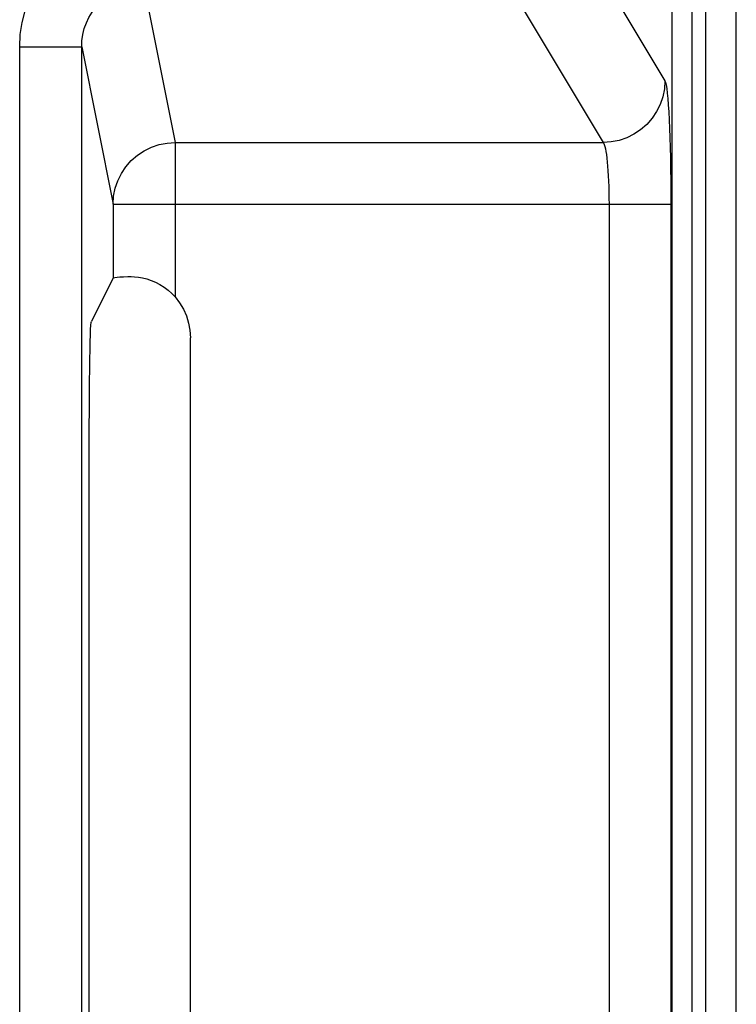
# Model space of a CAD drawing. Header units: millimetres. Extents: x 0 to 1682, y 0 to 1188.
# Tile 70 of 73: x 1314 to 1325, y 724 to 740. Entities that reach past the tile are written whole.
import ezdxf

# ---------------------------------------------------------------- set-up
doc = ezdxf.new("R2010")
doc.units = ezdxf.units.MM
doc.header["$LTSCALE"] = 92.51
doc.layers.add('PROCESSING_MODULE_COVER-SHAPE', color=7, linetype='CONTINUOUS')
doc.layers.add('REAR_CASE_15_RT1540__2024-SHAPE', color=7, linetype='CONTINUOUS')

msp = doc.modelspace()

# ---------------------------------------------------------------- linework, layer by layer
at = {"layer": 'PROCESSING_MODULE_COVER-SHAPE', "color": 7, "linetype": 'Continuous'}
for p, q in [((1324.098554, 611.777414), (1324.098554, 749.777414)), ((1322.520346, 741.797555), (1323.984409, 739.353472)), ((1315.572012, 740.909699), (1316.081251, 738.357277)), ((1321.521716, 740.80136), (1322.985779, 738.357277)), ((1313.57475, 739.901308), (1314.574598, 739.901308)), ((1313.57475, 650.65352), (1313.57475, 739.901308)), ((1314.574598, 650.65352), (1314.574598, 739.901308)), ((1314.574598, 739.901308), (1315.081404, 737.361083)), ((1316.081251, 738.357277), (1322.985779, 738.357277)), ((1316.081251, 738.357277), (1316.081251, 735.866657)), ((1315.081404, 737.361083), (1324.080089, 737.361083)), ((1315.081404, 737.361083), (1315.081404, 736.173261)), ((1323.08146, 737.361083), (1323.08146, 653.193745)), ((1324.080089, 737.361083), (1324.080089, 653.193745)), ((1315.081404, 736.173261), (1314.73078, 735.471799)), ((1316.328713, 655.846646), (1316.328713, 735.208181)), ((1314.697088, 657.581811), (1314.697302, 733.693263))]:
    msp.add_line(p, q, dxfattribs=at)
for points in [[(1313.57475, 739.901308), (1313.584704, 740.099804), (1313.613392, 740.29396), (1313.661095, 740.484547), (1313.726967, 740.66925), (1313.810599, 740.846559), (1313.910962, 741.014825), (1314.027399, 741.172392), (1314.158385, 741.317778), (1314.302661, 741.449229), (1314.458764, 741.565897), (1314.624996, 741.666502), (1314.800806, 741.750583), (1314.986046, 741.817627), (1315.177807, 741.866509), (1315.372759, 741.895769), (1315.572012, 741.905894)], [(1314.574598, 739.901308), (1314.579304, 740.000845), (1314.593627, 740.099095), (1314.617326, 740.195085), (1314.650147, 740.288079), (1314.691814, 740.377359), (1314.741911, 740.46204), (1314.799994, 740.541363), (1314.86543, 740.614479), (1314.937474, 740.680618), (1315.015477, 740.739253), (1315.098548, 740.789786), (1315.18641, 740.832038), (1315.278976, 740.865741), (1315.37488, 740.890156), (1315.472835, 740.904865), (1315.572012, 740.909699)], [(1323.984409, 739.353472), (1323.975322, 739.223817), (1323.949402, 739.096367), (1323.90709, 738.973291), (1323.849105, 738.856682), (1323.776433, 738.748524), (1323.690312, 738.650657), (1323.592206, 738.564746), (1323.483784, 738.492252), (1323.36689, 738.434408), (1323.243513, 738.392199), (1323.115752, 738.366342), (1322.985779, 738.357277)], [(1323.984409, 739.353472), (1323.994213, 739.327773), (1324.00366, 739.286342), (1324.012756, 739.228935), (1324.021478, 739.156281), (1324.029831, 739.068763), (1324.037735, 738.967175), (1324.045135, 738.851921), (1324.051957, 738.724541), (1324.058105, 738.586774), (1324.063582, 738.438427), (1324.068381, 738.279753), (1324.072439, 738.111155), (1324.075717, 737.931987), (1324.078133, 737.745657), (1324.079578, 737.555754), (1324.080089, 737.361083)], [(1315.081404, 737.361083), (1315.090164, 737.491169), (1315.115896, 737.619026), (1315.158158, 737.742463), (1315.216228, 737.859369), (1315.289115, 737.967749), (1315.375556, 738.065727), (1315.474039, 738.151609), (1315.582894, 738.223957), (1315.700377, 738.28159), (1315.824177, 738.323397), (1315.951833, 738.348701), (1316.081251, 738.357277)], [(1322.985779, 738.357277), (1322.995587, 738.344684), (1323.005034, 738.323712), (1323.014127, 738.294959), (1323.022847, 738.258682), (1323.031201, 738.214934), (1323.039106, 738.164129), (1323.046506, 738.106537), (1323.053328, 738.042812), (1323.059475, 737.973905), (1323.064952, 737.899755), (1323.069752, 737.820424), (1323.07381, 737.736119), (1323.077087, 737.646585), (1323.079503, 737.55337), (1323.080948, 737.457995), (1323.08146, 737.361083)], [(1315.081404, 736.173261), (1315.090068, 736.177257), (1315.111244, 736.18114), (1315.145191, 736.184933), (1315.191132, 736.188566), (1315.248288, 736.19197), (1315.316919, 736.195169)], [(1315.316919, 736.195169), (1315.370581, 736.195893), (1315.4287, 736.193284), (1315.491177, 736.186537), (1315.557225, 736.17486), (1315.626354, 736.157426), (1315.696966, 736.133805), (1315.767583, 736.1038), (1315.837171, 736.067337), (1315.904821, 736.024414), (1315.968834, 735.975896), (1316.02757, 735.923265), (1316.081251, 735.866657)], [(1316.081251, 735.866657), (1316.154946, 735.771355), (1316.215984, 735.669441), (1316.264667, 735.560131), (1316.300087, 735.445774), (1316.321335, 735.328718), (1316.328713, 735.208181)], [(1314.697302, 733.693263), (1314.698963, 734.119349), (1314.700395, 734.322708), (1314.70221, 734.515763), (1314.704381, 734.696397), (1314.706886, 734.862195), (1314.709691, 735.011442), (1314.712766, 735.142029), (1314.71607, 735.252729), (1314.719568, 735.341838), (1314.723214, 735.408677), (1314.726944, 735.451841), (1314.73078, 735.471799)]]:
    msp.add_lwpolyline(points, dxfattribs=at)
at = {"layer": 'REAR_CASE_15_RT1540__2024-SHAPE', "color": 7, "linetype": 'Continuous'}
for p, q in [((1324.635761, 749.777414), (1324.635761, 611.777414)), ((1325.135075, 611.777414), (1325.135075, 749.777414)), ((1324.423387, 615.012178), (1324.423387, 746.542649))]:
    msp.add_line(p, q, dxfattribs=at)

doc.saveas('drawing.dxf')
